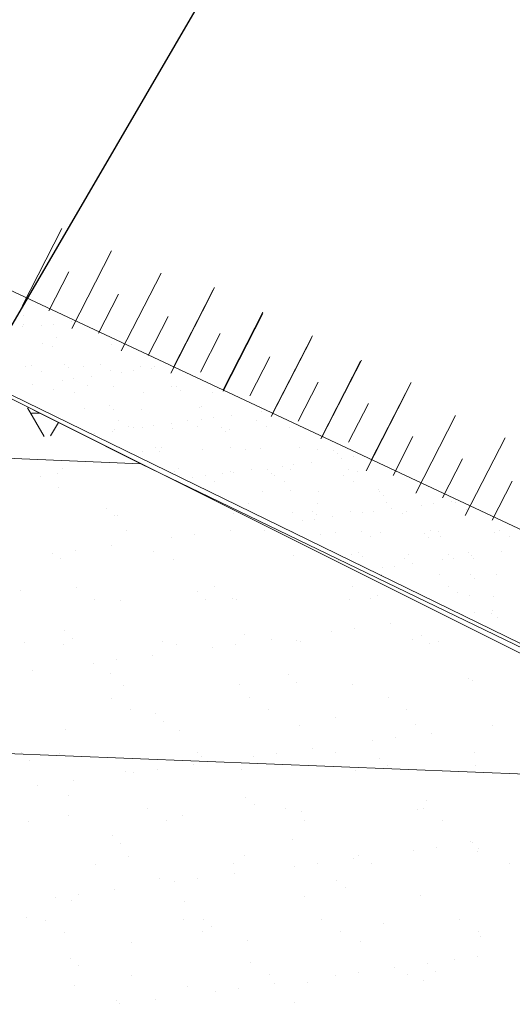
# Model space of a CAD drawing. Header units: metres. Extents: x 561538 to 562530, y 6580867 to 6581188.
# Tile 48 of 78: x 562515.378 to 562515.942, y 6580870.73 to 6580871.859. Entities that reach past the tile are written whole.
import ezdxf

# ---------------------------------------------------------------- set-up
doc = ezdxf.new("R2010")
doc.units = ezdxf.units.M
doc.layers.add('KLM_horisontaal', color=154, linetype='Continuous', lineweight=9)
doc.layers.add('KLM_lõige', color=7, linetype='Continuous', lineweight=9)

msp = doc.modelspace()

# ---------------------------------------------------------------- linework, layer by layer
at = {"layer": 'KLM_horisontaal', "color": 0}
for p, q in [((562514.9777, 6580871.7314), (562518.5777, 6580870.0414)), ((562514.9733, 6580871.6215), (562516.714, 6580870.7507)), ((562514.4633, 6580871.3917), (562515.5168, 6580871.3496)), ((562508.5021, 6580871.2919), (562516.2517, 6580870.9819))]:
    msp.add_line(p, q, dxfattribs=at)
at = {"layer": 'KLM_lõige', "color": 34}
for p, q in [((562518.5777, 6580870.0414), (562514.9777, 6580871.7314)), ((562514.9733, 6580871.6215), (562516.7971, 6580870.7301)), ((562515.382, 6580871.5194), (562515.382, 6580871.5194)), ((562515.4371, 6580871.5124), (562515.4371, 6580871.5124)), ((562515.3817, 6580871.5071), (562515.3817, 6580871.5071)), ((562515.3829, 6580871.5095), (562515.3829, 6580871.5095)), ((562515.4033, 6580871.508), (562515.4033, 6580871.508)), ((562515.4165, 6580871.5097), (562515.4165, 6580871.5097)), ((562515.4206, 6580871.4948), (562515.4206, 6580871.4948)), ((562515.4038, 6580871.4869), (562515.4038, 6580871.4869)), ((562515.4151, 6580871.484), (562515.4151, 6580871.484)), ((562515.4837, 6580871.4865), (562515.4837, 6580871.4865)), ((562515.3845, 6580871.4605), (562515.3845, 6580871.4605)), ((562515.3918, 6580871.4626), (562515.3918, 6580871.4626)), ((562515.4026, 6580871.4558), (562515.4026, 6580871.4558)), ((562515.429, 6580871.4637), (562515.429, 6580871.4637)), ((562515.4337, 6580871.4594), (562515.4337, 6580871.4594)), ((562515.451, 6580871.4614), (562515.451, 6580871.4614)), ((562515.4709, 6580871.4628), (562515.4709, 6580871.4628)), ((562515.4817, 6580871.4559), (562515.4817, 6580871.4559)), ((562515.5083, 6580871.456), (562515.5083, 6580871.456)), ((562515.5159, 6580871.4611), (562515.5159, 6580871.4611)), ((562515.5289, 6580871.4587), (562515.5289, 6580871.4587)), ((562515.5322, 6580871.4615), (562515.5322, 6580871.4615)), ((562515.5608, 6580871.4561), (562515.5608, 6580871.4561)), ((562515.4267, 6580871.4453), (562515.4267, 6580871.4453)), ((562515.4399, 6580871.447), (562515.4399, 6580871.447)), ((562515.4605, 6580871.4497), (562515.4605, 6580871.4497)), ((562515.495, 6580871.4543), (562515.495, 6580871.4543)), ((562515.3922, 6580871.4407), (562515.3922, 6580871.4407)), ((562515.4167, 6580871.4351), (562515.4167, 6580871.4351)), ((562515.4558, 6580871.4392), (562515.4558, 6580871.4392)), ((562515.4853, 6580871.4376), (562515.4853, 6580871.4376)), ((562515.5518, 6580871.4384), (562515.5518, 6580871.4384)), ((562515.5575, 6580871.4383), (562515.5575, 6580871.4383)), ((562515.5621, 6580871.434), (562515.5621, 6580871.434)), ((562515.4411, 6580871.4312), (562515.4411, 6580871.4312)), ((562515.5202, 6580871.4314), (562515.5202, 6580871.4314)), ((562515.5993, 6580871.4315), (562515.5993, 6580871.4315)), ((562515.4526, 6580871.4124), (562515.4526, 6580871.4124)), ((562515.4811, 6580871.416), (562515.4811, 6580871.416)), ((562515.4858, 6580871.4117), (562515.4858, 6580871.4117)), ((562515.5175, 6580871.4121), (562515.5175, 6580871.4121)), ((562515.5842, 6580871.4138), (562515.5842, 6580871.4138)), ((562515.5861, 6580871.4146), (562515.5861, 6580871.4146)), ((562515.4915, 6580871.3992), (562515.4915, 6580871.3992)), ((562515.5706, 6580871.3993), (562515.5706, 6580871.3993)), ((562515.5868, 6580871.4006), (562515.5868, 6580871.4006)), ((562515.6001, 6580871.4023), (562515.6001, 6580871.4023)), ((562515.6207, 6580871.4051), (562515.6207, 6580871.4051)), ((562515.6497, 6580871.3994), (562515.6497, 6580871.3994)), ((562515.6552, 6580871.4096), (562515.6552, 6580871.4096)), ((562515.4869, 6580871.3886), (562515.4869, 6580871.3886)), ((562515.5022, 6580871.3923), (562515.5022, 6580871.3923)), ((562515.5079, 6580871.3915), (562515.5079, 6580871.3915)), ((562515.5185, 6580871.3916), (562515.5185, 6580871.3916)), ((562515.5317, 6580871.3933), (562515.5317, 6580871.3933)), ((562515.5523, 6580871.396), (562515.5523, 6580871.396)), ((562515.5534, 6580871.3895), (562515.5534, 6580871.3895)), ((562515.5813, 6580871.3925), (562515.5813, 6580871.3925)), ((562515.6095, 6580871.3906), (562515.6095, 6580871.3906)), ((562515.6184, 6580871.3892), (562515.6184, 6580871.3892)), ((562515.6604, 6580871.3926), (562515.6604, 6580871.3926)), ((562515.687, 6580871.3916), (562515.687, 6580871.3916)), ((562515.4633, 6580871.3843), (562515.4633, 6580871.3843)), ((562515.484, 6580871.387), (562515.484, 6580871.387)), ((562515.6142, 6580871.3863), (562515.6142, 6580871.3863)), ((562515.5332, 6580871.3683), (562515.5332, 6580871.3683)), ((562515.5407, 6580871.3678), (562515.5407, 6580871.3678)), ((562515.5877, 6580871.3656), (562515.5877, 6580871.3656)), ((562515.6198, 6580871.3679), (562515.6198, 6580871.3679)), ((562515.6363, 6580871.3661), (562515.6363, 6580871.3661)), ((562515.6542, 6580871.3665), (562515.6542, 6580871.3665)), ((562515.6989, 6580871.368), (562515.6989, 6580871.368)), ((562515.7192, 6580871.3662), (562515.7192, 6580871.3662)), ((562515.7379, 6580871.3652), (562515.7379, 6580871.3652)), ((562515.5191, 6580871.3632), (562515.5191, 6580871.3632)), ((562515.5378, 6580871.364), (562515.5378, 6580871.364)), ((562515.7426, 6580871.3609), (562515.7426, 6580871.3609)), ((562515.747, 6580871.3559), (562515.747, 6580871.3559)), ((562515.7602, 6580871.3577), (562515.7602, 6580871.3577)), ((562515.5599, 6580871.3438), (562515.5599, 6580871.3438)), ((562515.6441, 6580871.3424), (562515.6441, 6580871.3424)), ((562515.6616, 6580871.3429), (562515.6616, 6580871.3429)), ((562515.6786, 6580871.3469), (562515.6786, 6580871.3469)), ((562515.6886, 6580871.3427), (562515.6886, 6580871.3427)), ((562515.6918, 6580871.3487), (562515.6918, 6580871.3487)), ((562515.7125, 6580871.3514), (562515.7125, 6580871.3514)), ((562515.7551, 6580871.3435), (562515.7551, 6580871.3435)), ((562515.555, 6580871.3405), (562515.555, 6580871.3405)), ((562515.5758, 6580871.3334), (562515.5758, 6580871.3334)), ((562515.5911, 6580871.3357), (562515.5911, 6580871.3357)), ((562515.6103, 6580871.3379), (562515.6103, 6580871.3379)), ((562515.62, 6580871.3402), (562515.62, 6580871.3402)), ((562515.6235, 6580871.3397), (562515.6235, 6580871.3397)), ((562515.6663, 6580871.3386), (562515.6663, 6580871.3386)), ((562515.6702, 6580871.3358), (562515.6702, 6580871.3358)), ((562515.7493, 6580871.336), (562515.7493, 6580871.336)), ((562515.7647, 6580871.3407), (562515.7647, 6580871.3407)), ((562515.6018, 6580871.3289), (562515.6018, 6580871.3289)), ((562515.6809, 6580871.329), (562515.6809, 6580871.329)), ((562515.76, 6580871.3292), (562515.76, 6580871.3292)), ((562515.7894, 6580871.3197), (562515.7894, 6580871.3197)), ((562515.6558, 6580871.3176), (562515.6558, 6580871.3176)), ((562515.6884, 6580871.3184), (562515.6884, 6580871.3184)), ((562515.7208, 6580871.3172), (562515.7208, 6580871.3172)), ((562515.79, 6580871.3175), (562515.79, 6580871.3175)), ((562515.7947, 6580871.3132), (562515.7947, 6580871.3132)), ((562515.6403, 6580871.3043), (562515.6403, 6580871.3043)), ((562515.7194, 6580871.3044), (562515.7194, 6580871.3044)), ((562515.7985, 6580871.3046), (562515.7985, 6580871.3046)), ((562515.8043, 6580871.2977), (562515.8043, 6580871.2977)), ((562515.8388, 6580871.3022), (562515.8388, 6580871.3022)), ((562515.852, 6580871.304), (562515.852, 6580871.304)), ((562515.8727, 6580871.3067), (562515.8727, 6580871.3067)), ((562515.8776, 6580871.3047), (562515.8776, 6580871.3047)), ((562515.6902, 6580871.2937), (562515.6902, 6580871.2937)), ((562515.7136, 6580871.2952), (562515.7136, 6580871.2952)), ((562515.7153, 6580871.286), (562515.7153, 6580871.286)), ((562515.7183, 6580871.2909), (562515.7183, 6580871.2909)), ((562515.7359, 6580871.2887), (562515.7359, 6580871.2887)), ((562515.7567, 6580871.2946), (562515.7567, 6580871.2946)), ((562515.7704, 6580871.2932), (562515.7704, 6580871.2932)), ((562515.7836, 6580871.295), (562515.7836, 6580871.295)), ((562515.8168, 6580871.2929), (562515.8168, 6580871.2929)), ((562515.8216, 6580871.2943), (562515.8216, 6580871.2943)), ((562515.8902, 6580871.2967), (562515.8902, 6580871.2967)), ((562515.702, 6580871.2842), (562515.702, 6580871.2842)), ((562515.6907, 6580871.2722), (562515.6907, 6580871.2722)), ((562515.7224, 6580871.2683), (562515.7224, 6580871.2683)), ((562515.7404, 6580871.2707), (562515.7404, 6580871.2707)), ((562515.7698, 6580871.2724), (562515.7698, 6580871.2724)), ((562515.7805, 6580871.2656), (562515.7805, 6580871.2656)), ((562515.791, 6580871.2708), (562515.791, 6580871.2708)), ((562515.8421, 6580871.2698), (562515.8421, 6580871.2698)), ((562515.8467, 6580871.2655), (562515.8467, 6580871.2655)), ((562515.8489, 6580871.2725), (562515.8489, 6580871.2725)), ((562515.8575, 6580871.2716), (562515.8575, 6580871.2716)), ((562515.8596, 6580871.2657), (562515.8596, 6580871.2657)), ((562515.9225, 6580871.2713), (562515.9225, 6580871.2713)), ((562515.928, 6580871.2727), (562515.928, 6580871.2727)), ((562515.9387, 6580871.2658), (562515.9387, 6580871.2658)), ((562515.7583, 6580871.2456), (562515.7583, 6580871.2456)), ((562515.7657, 6580871.2475), (562515.7657, 6580871.2475)), ((562515.7704, 6580871.2432), (562515.7704, 6580871.2432)), ((562515.819, 6580871.241), (562515.819, 6580871.241)), ((562515.8232, 6580871.2453), (562515.8232, 6580871.2453)), ((562515.8688, 6580871.2452), (562515.8688, 6580871.2452)), ((562515.8754, 6580871.2413), (562515.8754, 6580871.2413)), ((562515.8918, 6580871.2478), (562515.8918, 6580871.2478)), ((562515.8961, 6580871.244), (562515.8961, 6580871.244)), ((562515.8981, 6580871.2411), (562515.8981, 6580871.2411)), ((562515.9306, 6580871.2486), (562515.9306, 6580871.2486)), ((562515.7938, 6580871.2305), (562515.7938, 6580871.2305)), ((562515.8071, 6580871.2323), (562515.8071, 6580871.2323)), ((562515.8277, 6580871.235), (562515.8277, 6580871.235)), ((562515.8622, 6580871.2396), (562515.8622, 6580871.2396)), ((562515.7925, 6580871.2229), (562515.7925, 6580871.2229)), ((562515.7926, 6580871.2218), (562515.7926, 6580871.2218)), ((562515.8591, 6580871.2227), (562515.8591, 6580871.2227)), ((562515.8941, 6580871.2221), (562515.8941, 6580871.2221)), ((562515.9241, 6580871.2224), (562515.9241, 6580871.2224)), ((562515.8694, 6580871.2089), (562515.8694, 6580871.2089)), ((562515.8988, 6580871.2178), (562515.8988, 6580871.2178)), ((562515.8801, 6580871.2021), (562515.8801, 6580871.2021)), ((562515.8934, 6580871.1989), (562515.8934, 6580871.1989)), ((562515.9209, 6580871.1975), (562515.9209, 6580871.1975)), ((562515.8856, 6580871.1769), (562515.8856, 6580871.1769)), ((562515.8988, 6580871.1786), (562515.8988, 6580871.1786)), ((562515.9187, 6580871.1775), (562515.9187, 6580871.1775)), ((562515.9195, 6580871.1813), (562515.9195, 6580871.1813)), ((562515.9257, 6580871.1734), (562515.9257, 6580871.1734))]:
    msp.add_line(p, q, dxfattribs=at)
at = {"layer": 'KLM_lõige', "color": 7}
for p, q in [((562515.5168, 6580871.3496), (562514.9733, 6580871.6215)), ((562515.4062, 6580871.3808), (562515.3871, 6580871.4138)), ((562515.3914, 6580871.4077), (562515.4007, 6580871.4077)), ((562514.4687, 6580871.3915), (562515.5168, 6580871.3496)), ((562515.4135, 6580871.3814), (562515.4224, 6580871.3968))]:
    msp.add_line(p, q, dxfattribs=at)
at = {"layer": 'KLM_lõige', "color": 3}
for p, q in [((562515.3808, 6580871.5302), (562515.4264, 6580871.6192)), ((562515.3808, 6580871.5302), (562515.4264, 6580871.6192)), ((562515.4376, 6580871.5046), (562515.4832, 6580871.5936)), ((562515.4376, 6580871.5046), (562515.4832, 6580871.5936)), ((562515.4116, 6580871.5249), (562515.4344, 6580871.5694)), ((562515.4944, 6580871.479), (562515.54, 6580871.5679)), ((562515.4944, 6580871.479), (562515.54, 6580871.5679)), ((562515.5543, 6580871.4598), (562515.5999, 6580871.5488)), ((562515.5556, 6580871.4626), (562515.6013, 6580871.5515)), ((562515.4684, 6580871.4993), (562515.4912, 6580871.5438)), ((562515.5511, 6580871.4534), (562515.5968, 6580871.5423)), ((562515.5511, 6580871.4534), (562515.5968, 6580871.5423)), ((562515.6111, 6580871.4342), (562515.6567, 6580871.5232)), ((562515.5251, 6580871.4737), (562515.548, 6580871.5182)), ((562515.611, 6580871.4328), (562515.6566, 6580871.5218)), ((562515.5851, 6580871.4545), (562515.6079, 6580871.499)), ((562515.6663, 6580871.4037), (562515.7119, 6580871.4927)), ((562515.6678, 6580871.4072), (562515.7134, 6580871.4962)), ((562515.6418, 6580871.4275), (562515.6646, 6580871.472)), ((562515.7231, 6580871.3781), (562515.7687, 6580871.4671)), ((562515.724, 6580871.3794), (562515.7697, 6580871.4684)), ((562515.6971, 6580871.3984), (562515.7199, 6580871.4429)), ((562515.7808, 6580871.3538), (562515.8264, 6580871.4428)), ((562515.775, 6580871.3414), (562515.8206, 6580871.4304)), ((562515.7548, 6580871.3741), (562515.7776, 6580871.4186)), ((562515.8318, 6580871.3158), (562515.8774, 6580871.4048)), ((562515.8318, 6580871.3158), (562515.8774, 6580871.4048)), ((562515.8058, 6580871.3361), (562515.8286, 6580871.3806)), ((562515.8885, 6580871.2902), (562515.9342, 6580871.3792)), ((562515.8885, 6580871.2902), (562515.9342, 6580871.3792)), ((562515.8626, 6580871.3105), (562515.8854, 6580871.355)), ((562515.9193, 6580871.2849), (562515.9421, 6580871.3294))]:
    msp.add_line(p, q, dxfattribs=at)
at = {"layer": 'KLM_lõige'}
for p, q in [((562515.5168, 6580871.3496), (562514.4633, 6580871.3917)), ((562515.4271, 6580871.3446), (562515.4271, 6580871.3446)), ((562518.0773, 6580870.1106), (562515.5168, 6580871.3496)), ((562515.4016, 6580871.3354), (562515.4016, 6580871.3354)), ((562515.4214, 6580871.3384), (562515.4214, 6580871.3384)), ((562515.423, 6580871.3218), (562515.423, 6580871.3218)), ((562515.4776, 6580871.2983), (562515.4776, 6580871.2983)), ((562515.487, 6580871.2897), (562515.487, 6580871.2897)), ((562515.4901, 6580871.2907), (562515.4901, 6580871.2907)), ((562515.6231, 6580871.2924), (562515.6231, 6580871.2924)), ((562515.5002, 6580871.2726), (562515.5002, 6580871.2726)), ((562515.5521, 6580871.2645), (562515.5521, 6580871.2645)), ((562515.5785, 6580871.268), (562515.5785, 6580871.268)), ((562515.6198, 6580871.2734), (562515.6198, 6580871.2734)), ((562515.6584, 6580871.2729), (562515.6584, 6580871.2729)), ((562515.4831, 6580871.2554), (562515.4831, 6580871.2554)), ((562515.4153, 6580871.2465), (562515.4153, 6580871.2465)), ((562515.4246, 6580871.2405), (562515.4246, 6580871.2405)), ((562515.4418, 6580871.25), (562515.4418, 6580871.25)), ((562515.5312, 6580871.2492), (562515.5312, 6580871.2492)), ((562515.6918, 6580871.2448), (562515.6918, 6580871.2448)), ((562515.5546, 6580871.2399), (562515.5546, 6580871.2399)), ((562515.7438, 6580871.2389), (562515.7438, 6580871.2389)), ((562515.4427, 6580871.2082), (562515.4427, 6580871.2082)), ((562515.6009, 6580871.2085), (562515.6009, 6580871.2085)), ((562515.7591, 6580871.2088), (562515.7591, 6580871.2088)), ((562515.3785, 6580871.2046), (562515.3785, 6580871.2046)), ((562515.5818, 6580871.2029), (562515.5818, 6580871.2029)), ((562515.788, 6580871.1984), (562515.788, 6580871.1984)), ((562515.4641, 6580871.1945), (562515.4641, 6580871.1945)), ((562515.4933, 6580871.1928), (562515.4933, 6580871.1928)), ((562515.5911, 6580871.1943), (562515.5911, 6580871.1943)), ((562515.6223, 6580871.1948), (562515.6223, 6580871.1948)), ((562515.6263, 6580871.1945), (562515.6263, 6580871.1945)), ((562515.7562, 6580871.1939), (562515.7562, 6580871.1939)), ((562515.7805, 6580871.1951), (562515.7805, 6580871.1951)), ((562515.8724, 6580871.1751), (562515.8724, 6580871.1751)), ((562515.8034, 6580871.166), (562515.8034, 6580871.166)), ((562515.429, 6580871.1583), (562515.429, 6580871.1583)), ((562515.6353, 6580871.1538), (562515.6353, 6580871.1538)), ((562515.7357, 6580871.1571), (562515.7357, 6580871.1571)), ((562515.7621, 6580871.1606), (562515.7621, 6580871.1606)), ((562515.8386, 6580871.1521), (562515.8386, 6580871.1521)), ((562515.383, 6580871.1451), (562515.383, 6580871.1451)), ((562515.4278, 6580871.1426), (562515.4278, 6580871.1426)), ((562515.4384, 6580871.1497), (562515.4384, 6580871.1497)), ((562515.5412, 6580871.1454), (562515.5412, 6580871.1454)), ((562515.5578, 6580871.142), (562515.5578, 6580871.142)), ((562515.5989, 6580871.1391), (562515.5989, 6580871.1391)), ((562515.6254, 6580871.1426), (562515.6254, 6580871.1426)), ((562515.6667, 6580871.148), (562515.6667, 6580871.148)), ((562515.695, 6580871.1469), (562515.695, 6580871.1469)), ((562515.6994, 6580871.1457), (562515.6994, 6580871.1457)), ((562515.8279, 6580871.1486), (562515.8279, 6580871.1486)), ((562515.8479, 6580871.1435), (562515.8479, 6580871.1435)), ((562515.8576, 6580871.146), (562515.8576, 6580871.146)), ((562515.5299, 6580871.13), (562515.5299, 6580871.13)), ((562515.4622, 6580871.1211), (562515.4622, 6580871.1211)), ((562515.4886, 6580871.1246), (562515.4886, 6580871.1246)), ((562515.3932, 6580871.112), (562515.3932, 6580871.112)), ((562515.4826, 6580871.1092), (562515.4826, 6580871.1092)), ((562515.6859, 6580871.1075), (562515.6859, 6580871.1075)), ((562515.4965, 6580871.095), (562515.4965, 6580871.095)), ((562515.6295, 6580871.0967), (562515.6295, 6580871.0967)), ((562515.6952, 6580871.0989), (562515.6952, 6580871.0989)), ((562515.7594, 6580871.096), (562515.7594, 6580871.096)), ((562515.8921, 6580871.103), (562515.8921, 6580871.103)), ((562515.8966, 6580871.101), (562515.8966, 6580871.101)), ((562515.4837, 6580871.081), (562515.4837, 6580871.081)), ((562515.6419, 6580871.0813), (562515.6419, 6580871.0813)), ((562515.8001, 6580871.0816), (562515.8001, 6580871.0816)), ((562515.5051, 6580871.0673), (562515.5051, 6580871.0673)), ((562515.5332, 6580871.0629), (562515.5332, 6580871.0629)), ((562515.6633, 6580871.0676), (562515.6633, 6580871.0676)), ((562515.8215, 6580871.0679), (562515.8215, 6580871.0679)), ((562515.5425, 6580871.0543), (562515.5425, 6580871.0543)), ((562515.6982, 6580871.049), (562515.6982, 6580871.049)), ((562515.7394, 6580871.0584), (562515.7394, 6580871.0584)), ((562515.8311, 6580871.0507), (562515.8311, 6580871.0507)), ((562515.9192, 6580871.0498), (562515.9192, 6580871.0498)), ((562515.431, 6580871.0447), (562515.431, 6580871.0447)), ((562515.561, 6580871.0441), (562515.561, 6580871.0441)), ((562515.8502, 6580871.0407), (562515.8502, 6580871.0407)), ((562515.7825, 6580871.0318), (562515.7825, 6580871.0318)), ((562515.8089, 6580871.0352), (562515.8089, 6580871.0352)), ((562515.3804, 6580871.0183), (562515.3804, 6580871.0183)), ((562515.424, 6580871.0179), (562515.424, 6580871.0179)), ((562515.5822, 6580871.0182), (562515.5822, 6580871.0182)), ((562515.6722, 6580871.0172), (562515.6722, 6580871.0172)), ((562515.7135, 6580871.0227), (562515.7135, 6580871.0227)), ((562515.7404, 6580871.0185), (562515.7404, 6580871.0185)), ((562515.8986, 6580871.0188), (562515.8986, 6580871.0188)), ((562515.3898, 6580871.0097), (562515.3898, 6580871.0097)), ((562515.5768, 6580871.0047), (562515.5768, 6580871.0047)), ((562515.5867, 6580871.0138), (562515.5867, 6580871.0138)), ((562515.6458, 6580871.0138), (562515.6458, 6580871.0138)), ((562515.79, 6580871.0121), (562515.79, 6580871.0121)), ((562515.7994, 6580871.0035), (562515.7994, 6580871.0035)), ((562515.4997, 6580870.9971), (562515.4997, 6580870.9971)), ((562515.509, 6580870.9958), (562515.509, 6580870.9958)), ((562515.5355, 6580870.9992), (562515.5355, 6580870.9992)), ((562515.6327, 6580870.9988), (562515.6327, 6580870.9988)), ((562515.7626, 6580870.9982), (562515.7626, 6580870.9982)), ((562515.8998, 6580871.0031), (562515.8998, 6580871.0031)), ((562515.3987, 6580870.9812), (562515.3987, 6580870.9812)), ((562515.44, 6580870.9867), (562515.44, 6580870.9867)), ((562515.434, 6580870.9692), (562515.434, 6580870.9692)), ((562515.6373, 6580870.9675), (562515.6373, 6580870.9675)), ((562515.6466, 6580870.9589), (562515.6466, 6580870.9589)), ((562515.8436, 6580870.963), (562515.8436, 6580870.963)), ((562515.5247, 6580870.9538), (562515.5247, 6580870.9538)), ((562515.6829, 6580870.9541), (562515.6829, 6580870.9541)), ((562515.7014, 6580870.9512), (562515.7014, 6580870.9512)), ((562515.8343, 6580870.9528), (562515.8343, 6580870.9528)), ((562515.8411, 6580870.9544), (562515.8411, 6580870.9544)), ((562515.3879, 6580870.9398), (562515.3879, 6580870.9398)), ((562515.4342, 6580870.9468), (562515.4342, 6580870.9468)), ((562515.5461, 6580870.9401), (562515.5461, 6580870.9401)), ((562515.5642, 6580870.9462), (562515.5642, 6580870.9462)), ((562515.7043, 6580870.9404), (562515.7043, 6580870.9404)), ((562515.8625, 6580870.9407), (562515.8625, 6580870.9407)), ((562515.4846, 6580870.9229), (562515.4846, 6580870.9229)), ((562515.4939, 6580870.9143), (562515.4939, 6580870.9143)), ((562515.6908, 6580870.9184), (562515.6908, 6580870.9184)), ((562515.8941, 6580870.9167), (562515.8941, 6580870.9167)), ((562515.8971, 6580870.9153), (562515.8971, 6580870.9153)), ((562515.8293, 6580870.9064), (562515.8293, 6580870.9064)), ((562515.8558, 6580870.9099), (562515.8558, 6580870.9099)), ((562515.903, 6580870.9052), (562515.903, 6580870.9052)), ((562515.9035, 6580870.9081), (562515.9035, 6580870.9081)), ((562515.4651, 6580870.8907), (562515.4651, 6580870.8907)), ((562515.5029, 6580870.8992), (562515.5029, 6580870.8992)), ((562515.6233, 6580870.891), (562515.6233, 6580870.891)), ((562515.6359, 6580870.9009), (562515.6359, 6580870.9009)), ((562515.719, 6580870.8919), (562515.719, 6580870.8919)), ((562515.7603, 6580870.8973), (562515.7603, 6580870.8973)), ((562515.7658, 6580870.9003), (562515.7658, 6580870.9003)), ((562515.7814, 6580870.8913), (562515.7814, 6580870.8913)), ((562515.9396, 6580870.8916), (562515.9396, 6580870.8916)), ((562515.6236, 6580870.8793), (562515.6236, 6580870.8793)), ((562515.6926, 6580870.8884), (562515.6926, 6580870.8884)), ((562515.5381, 6580870.8738), (562515.5381, 6580870.8738)), ((562515.5558, 6580870.8704), (562515.5558, 6580870.8704)), ((562515.5823, 6580870.8739), (562515.5823, 6580870.8739)), ((562515.7414, 6580870.8721), (562515.7414, 6580870.8721)), ((562515.4868, 6580870.8613), (562515.4868, 6580870.8613)), ((562515.7508, 6580870.8635), (562515.7508, 6580870.8635)), ((562515.4191, 6580870.8524), (562515.4191, 6580870.8524)), ((562515.4374, 6580870.8489), (562515.4374, 6580870.8489)), ((562515.4455, 6580870.8559), (562515.4455, 6580870.8559)), ((562515.5674, 6580870.8483), (562515.5674, 6580870.8483)), ((562515.7046, 6580870.8533), (562515.7046, 6580870.8533)), ((562515.8375, 6580870.855), (562515.8375, 6580870.855)), ((562515.3854, 6580870.8292), (562515.3854, 6580870.8292)), ((562515.4075, 6580870.8263), (562515.4075, 6580870.8263)), ((562515.5657, 6580870.8266), (562515.5657, 6580870.8266)), ((562515.5887, 6580870.8275), (562515.5887, 6580870.8275)), ((562515.7239, 6580870.8269), (562515.7239, 6580870.8269)), ((562515.795, 6580870.823), (562515.795, 6580870.823)), ((562515.8821, 6580870.8271), (562515.8821, 6580870.8271)), ((562515.429, 6580870.8126), (562515.429, 6580870.8126)), ((562515.5872, 6580870.8129), (562515.5872, 6580870.8129)), ((562515.5981, 6580870.8189), (562515.5981, 6580870.8189)), ((562515.7454, 6580870.8132), (562515.7454, 6580870.8132)), ((562515.9036, 6580870.8135), (562515.9036, 6580870.8135)), ((562515.5061, 6580870.8013), (562515.5061, 6580870.8013)), ((562515.6391, 6580870.803), (562515.6391, 6580870.803)), ((562515.769, 6580870.8024), (562515.769, 6580870.8024)), ((562515.9062, 6580870.8073), (562515.9062, 6580870.8073)), ((562515.436, 6580870.7829), (562515.436, 6580870.7829)), ((562515.6423, 6580870.7784), (562515.6423, 6580870.7784)), ((562515.8762, 6580870.781), (562515.8762, 6580870.781)), ((562515.9026, 6580870.7845), (562515.9026, 6580870.7845)), ((562515.4453, 6580870.7743), (562515.4453, 6580870.7743)), ((562515.7659, 6580870.7665), (562515.7659, 6580870.7665)), ((562515.8072, 6580870.772), (562515.8072, 6580870.772)), ((562515.8455, 6580870.7767), (562515.8455, 6580870.7767)), ((562515.8549, 6580870.7681), (562515.8549, 6580870.7681)), ((562515.5061, 6580870.7635), (562515.5061, 6580870.7635)), ((562515.6643, 6580870.7638), (562515.6643, 6580870.7638)), ((562515.7078, 6580870.7554), (562515.7078, 6580870.7554)), ((562515.7394, 6580870.763), (562515.7394, 6580870.763)), ((562515.8225, 6580870.7641), (562515.8225, 6580870.7641)), ((562515.8407, 6580870.7571), (562515.8407, 6580870.7571)), ((562515.4406, 6580870.7511), (562515.4406, 6580870.7511)), ((562515.5706, 6580870.7504), (562515.5706, 6580870.7504)), ((562515.6027, 6580870.745), (562515.6027, 6580870.745)), ((562515.6291, 6580870.7485), (562515.6291, 6580870.7485)), ((562515.6704, 6580870.754), (562515.6704, 6580870.754)), ((562515.4895, 6580870.7338), (562515.4895, 6580870.7338)), ((562515.5337, 6580870.736), (562515.5337, 6580870.736)), ((562515.4924, 6580870.7305), (562515.4924, 6580870.7305)), ((562515.6928, 6580870.7321), (562515.6928, 6580870.7321))]:
    msp.add_line(p, q, dxfattribs=at)
at = {"layer": 'KLM_lõige', "linetype": 'ByBlock', "lineweight": -2}
msp.add_lwpolyline([(562514.7544, 6580870.454), (562515.9231, 6580872.4598)], dxfattribs=at)

doc.saveas('drawing.dxf')
